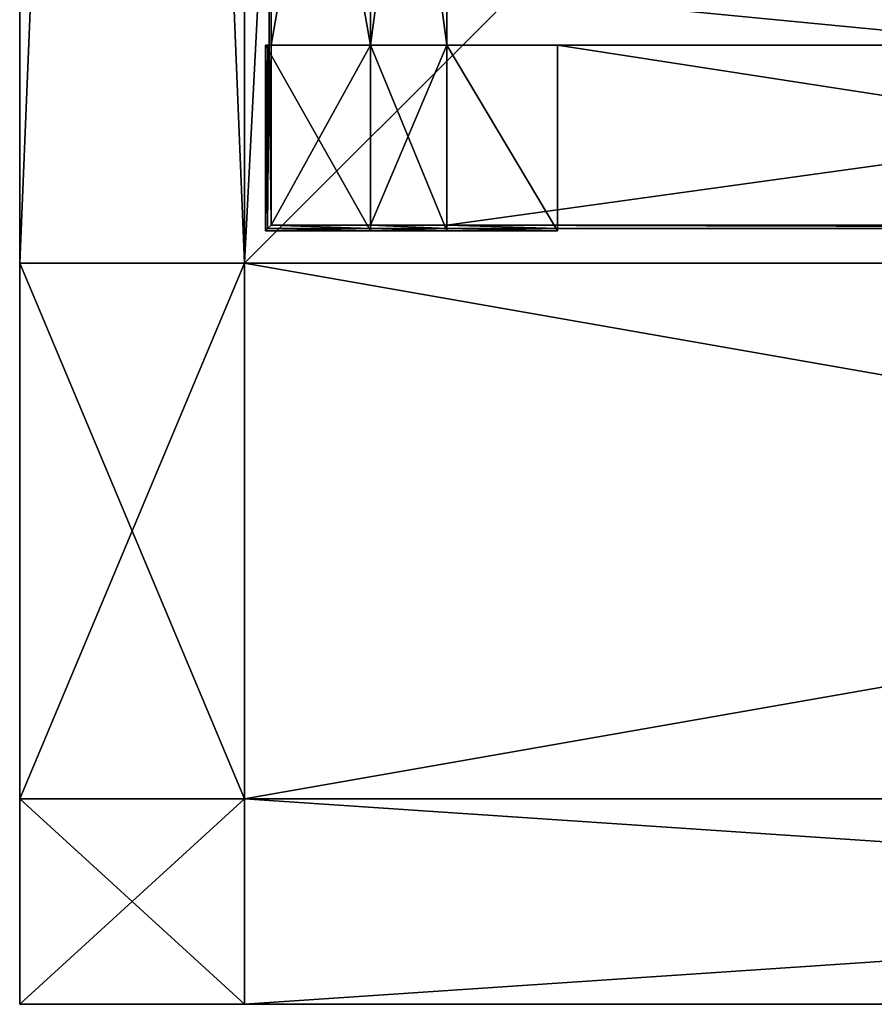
# Model space of a CAD drawing. Extents: x 0 to 35.8, y 0 to 27.5.
# Tile 1 of 256: x 0 to 3.2, y 0.9 to 4.6. Entities that reach past the tile are written whole.
import ezdxf

# ---------------------------------------------------------------- set-up
doc = ezdxf.new("R2010")
doc.units = 0
doc.header["$MEASUREMENT"] = 0
doc.layers.get('0').update_dxf_attribs({"color": 13, "linetype": 'CONTINUOUS'})
doc.layers.add('GRATE_-_1', color=250, linetype='CONTINUOUS')
doc.layers.add('RGM8058UC_-_BODY', color=252, linetype='CONTINUOUS')

# ---------------------------------------------------------------- blocks, each defined once
blk = doc.blocks.new('RGM8658UC_TRADECAD_V06_DXF')
at = {"layer": 'GRATE_-_1', "color": 0}
for p, q in [((0.9276, 4.4852, 7.2783), (0.9276, 6.607, 7.2783)), ((0.9276, 4.4852, 7.2783), (0.9276, 6.607, 7.2783)), ((0.9347, 6.607, 7.5334), (0.9347, 4.4852, 7.5334)), ((0.9347, 6.607, 7.5334), (0.9347, 4.4852, 7.5334)), ((1.3043, 4.4852, 7.2783), (1.3043, 6.607, 7.2783)), ((1.3043, 6.607, 7.0614), (1.3043, 4.4852, 7.0614)), ((1.3043, 6.607, 7.5334), (1.3043, 4.4852, 7.5334)), ((1.3043, 4.4852, 7.2783), (1.3043, 6.607, 7.2783)), ((1.3043, 6.607, 7.0614), (1.3043, 4.4852, 7.0614)), ((1.3043, 6.607, 7.5334), (1.3043, 4.4852, 7.5334)), ((1.5877, 6.607, 7.0614), (1.5877, 4.4852, 7.0614)), ((1.5877, 4.4852, 7.5334), (1.5877, 6.607, 7.5334)), ((1.5877, 6.607, 7.0614), (1.5877, 4.4852, 7.0614)), ((1.5877, 4.4852, 7.5334), (1.5877, 6.607, 7.5334)), ((1.3043, 4.4852, 6.8025), (0.913, 4.4852, 6.8025)), ((0.913, 4.4852, 6.8025), (0.913, 3.7964, 6.8025)), ((0.913, 4.4852, 6.8025), (0.9216, 4.4852, 7.0614)), ((0.913, 4.4852, 6.8025), (0.913, 3.7964, 6.8025)), ((0.913, 4.4852, 6.8025), (0.9216, 4.4852, 7.0614)), ((1.3043, 4.4852, 6.8025), (0.913, 4.4852, 6.8025)), ((0.9216, 4.4852, 7.0614), (0.9276, 4.4852, 7.2783)), ((0.9276, 4.4852, 7.2783), (0.9216, 3.8049, 7.0614)), ((0.9216, 3.8049, 7.0614), (0.9216, 4.4852, 7.0614)), ((0.9276, 4.4852, 7.2783), (0.9216, 3.8049, 7.0614)), ((0.9216, 3.8049, 7.0614), (0.9216, 4.4852, 7.0614)), ((0.9216, 4.4852, 7.0614), (0.9276, 4.4852, 7.2783)), ((0.9216, 4.4852, 7.0614), (1.3043, 4.4852, 7.0614)), ((0.9216, 4.4852, 7.0614), (1.3043, 4.4852, 7.0614)), ((0.9276, 4.4852, 7.2783), (0.9347, 4.4852, 7.5334)), ((0.9276, 4.4852, 7.2783), (0.9347, 4.4852, 7.5334)), ((0.9276, 4.4852, 7.2783), (1.3043, 4.4852, 7.2783)), ((0.9276, 4.4852, 7.2783), (1.3043, 4.4852, 7.2783)), ((0.9347, 4.4852, 7.5334), (0.9347, 3.817, 7.5334)), ((0.9347, 4.4852, 7.5334), (0.9347, 3.817, 7.5334)), ((0.9347, 4.4852, 7.5334), (1.3043, 4.4852, 7.5334)), ((0.9347, 4.4852, 7.5334), (1.3043, 4.4852, 7.5334)), ((1.3043, 3.7964, 6.8025), (1.3043, 4.4852, 6.8025)), ((1.3043, 4.4852, 7.5334), (1.3043, 3.817, 7.5334)), ((1.5877, 4.4852, 7.0614), (1.3043, 4.4852, 7.0614)), ((1.3043, 4.4852, 7.0614), (1.3043, 4.4852, 6.8025)), ((1.3043, 4.4852, 6.8025), (1.5877, 4.4852, 6.8025)), ((1.5877, 4.4852, 7.0614), (1.3043, 4.4852, 7.0614)), ((1.3043, 4.4852, 7.0614), (1.3043, 4.4852, 7.2783)), ((1.3043, 3.7964, 6.8025), (1.3043, 4.4852, 6.8025)), ((1.3043, 4.4852, 6.8025), (1.5877, 4.4852, 6.8025)), ((1.3043, 4.4852, 7.0614), (1.3043, 4.4852, 7.2783)), ((1.3043, 4.4852, 7.5334), (1.3043, 3.817, 7.5334)), ((1.3043, 4.4852, 7.5334), (1.5877, 4.4852, 7.5334)), ((1.3043, 4.4852, 7.0614), (1.3043, 4.4852, 6.8025)), ((1.3043, 4.4852, 7.5334), (1.5877, 4.4852, 7.5334)), ((1.5877, 4.4852, 7.5334), (1.5877, 4.4852, 7.0614)), ((1.5877, 4.4852, 7.0614), (1.9982, 4.4852, 7.0614)), ((1.9982, 4.4852, 7.0614), (1.5877, 4.4852, 7.5334)), ((6.4121, 4.4852, 7.5334), (1.5877, 4.4852, 7.5334)), ((1.9982, 4.4852, 7.0614), (1.5877, 4.4852, 7.5334)), ((1.5877, 3.817, 7.5334), (1.5877, 4.4852, 7.5334)), ((6.4121, 4.4852, 7.5334), (1.5877, 4.4852, 7.5334)), ((1.9982, 4.4852, 6.8025), (1.5877, 4.4852, 6.8025)), ((1.5877, 4.4852, 6.8025), (1.5877, 3.7964, 6.8025)), ((1.5877, 4.4852, 7.0614), (1.5877, 4.4852, 6.8025)), ((1.9982, 4.4852, 6.8025), (1.5877, 4.4852, 6.8025)), ((1.5877, 4.4852, 7.0614), (1.9982, 4.4852, 7.0614)), ((1.5877, 4.4852, 7.0614), (1.5877, 4.4852, 6.8025)), ((1.5877, 4.4852, 7.5334), (1.5877, 4.4852, 7.0614)), ((1.5877, 4.4852, 6.8025), (1.5877, 3.7964, 6.8025)), ((1.5877, 4.4852, 7.0614), (1.5877, 4.4852, 6.8025)), ((1.5877, 4.4852, 7.0614), (1.5877, 3.8049, 7.0614)), ((1.5877, 4.4852, 6.8025), (1.5877, 3.7964, 6.8025)), ((1.5877, 3.817, 7.5334), (1.5877, 4.4852, 7.5334)), ((1.9982, 4.4852, 7.0614), (6.4117, 4.4852, 7.0614)), ((1.9982, 3.7964, 6.8025), (1.9982, 4.4852, 6.8025)), ((1.9982, 4.4852, 7.0614), (1.9982, 3.8049, 7.0614)), ((1.9982, 4.4852, 7.0614), (6.4117, 4.4852, 7.0614)), ((1.9982, 4.4852, 6.8025), (1.9982, 4.4852, 7.0614)), ((1.9982, 3.7964, 6.8025), (1.9982, 4.4852, 6.8025)), ((1.9982, 4.4852, 7.0614), (1.9982, 3.8049, 7.0614)), ((1.9982, 4.4852, 6.8025), (1.9982, 4.4852, 7.0614)), ((0.913, 3.7964, 6.8025), (0.9216, 3.8049, 7.0614)), ((0.913, 3.7964, 6.8025), (0.9216, 3.8049, 7.0614)), ((0.9347, 3.817, 7.5334), (0.9216, 3.8049, 7.0614)), ((0.9347, 3.817, 7.5334), (0.9216, 3.8049, 7.0614)), ((0.9216, 3.8049, 7.0614), (1.3043, 3.8049, 7.0614)), ((0.9216, 3.8049, 7.0614), (1.3043, 3.8049, 7.0614)), ((0.9347, 3.817, 7.5334), (1.3043, 3.817, 7.5334)), ((0.9347, 3.817, 7.5334), (1.3043, 3.817, 7.5334)), ((1.3043, 3.817, 7.5334), (1.3043, 3.8049, 7.0614)), ((1.5877, 3.817, 7.5334), (1.3043, 3.817, 7.5334)), ((1.3043, 3.817, 7.5334), (1.3043, 3.8049, 7.0614)), ((1.5877, 3.817, 7.5334), (1.3043, 3.817, 7.5334)), ((1.3043, 3.8049, 7.0614), (1.3043, 3.7964, 6.8025)), ((1.3043, 3.8049, 7.0614), (1.3043, 3.7964, 6.8025)), ((1.3043, 3.8049, 7.0614), (1.5877, 3.8049, 7.0614)), ((1.3043, 3.8049, 7.0614), (1.5877, 3.8049, 7.0614)), ((1.9982, 3.8049, 7.0614), (1.5877, 3.817, 7.5334)), ((1.5877, 3.817, 7.5334), (6.4121, 3.817, 7.5334)), ((1.5877, 3.8049, 7.0614), (1.5877, 3.817, 7.5334)), ((1.9982, 3.8049, 7.0614), (1.5877, 3.817, 7.5334)), ((1.5877, 3.817, 7.5334), (6.4121, 3.817, 7.5334)), ((1.5877, 3.8049, 7.0614), (1.5877, 3.817, 7.5334)), ((1.9982, 3.8049, 7.0614), (1.5877, 3.8049, 7.0614)), ((1.5877, 3.8049, 7.0614), (1.5877, 3.7964, 6.8025)), ((1.5877, 3.8049, 7.0614), (1.5877, 3.7964, 6.8025)), ((1.9982, 3.8049, 7.0614), (1.5877, 3.8049, 7.0614)), ((1.5877, 3.8049, 7.0614), (1.5877, 3.7964, 6.8025)), ((6.4117, 3.8049, 7.0614), (1.9982, 3.8049, 7.0614)), ((6.4117, 3.8049, 7.0614), (1.9982, 3.8049, 7.0614)), ((1.9982, 3.7964, 6.8025), (1.9982, 3.8049, 7.0614)), ((1.9982, 3.7964, 6.8025), (1.9982, 3.8049, 7.0614)), ((0.913, 3.7964, 6.8025), (1.3043, 3.7964, 6.8025)), ((0.913, 3.7964, 6.8025), (1.3043, 3.7964, 6.8025)), ((1.3043, 3.7964, 6.8025), (1.5877, 3.7964, 6.8025)), ((1.3043, 3.7964, 6.8025), (1.5877, 3.7964, 6.8025)), ((1.5877, 3.7964, 6.8025), (1.9982, 3.7964, 6.8025)), ((1.5877, 3.7964, 6.8025), (1.9982, 3.7964, 6.8025))]:
    blk.add_line(p, q, dxfattribs=at)
at = {"layer": 'RGM8058UC_-_BODY', "color": 0}
for p, q in [((0, 3.6756, 7.4867), (0, 24.0972, 7.4867)), ((0, 3.6756, 5.9479), (0, 24.0972, 5.9479)), ((0, 3.6756, 7.4867), (0, 24.0972, 7.4867)), ((0, 3.6756, 5.9479), (0, 24.0972, 5.9479)), ((0, 3.6756), (0, 24.0972)), ((0, 3.6756), (0, 24.0972)), ((0.8357, 24.0972, 7.4867), (0.8357, 3.6756, 7.4867)), ((0.8357, 3.6756), (0.8357, 24.0972)), ((0.8357, 24.0972, 7.4867), (0.8357, 3.6756, 7.4867)), ((0.8357, 24.0972, 6.7115), (0.8357, 3.6756, 6.7115)), ((0.8357, 24.0972, 6.7115), (0.8357, 3.6756, 6.7115)), ((0.8357, 3.6756), (0.8357, 24.0972)), ((1.8357, 4.6756, 6.7115), (0.8357, 3.6756, 6.7115)), ((1.8357, 4.6756, 6.7115), (0.8357, 3.6756, 6.7115)), ((0, 1.6858, 7.4867), (0, 3.6756, 7.4867)), ((0, 3.6756, 7.4867), (0.8357, 3.6756, 7.4867)), ((0, 1.6858, 5.9479), (0, 3.6756, 5.9479)), ((0, 3.6756, 5.9479), (0, 3.6756, 7.4867)), ((0, 1.6858, 7.4867), (0, 3.6756, 7.4867)), ((0, 1.6858, 5.9479), (0, 3.6756, 5.9479)), ((0, 1.6858), (0, 3.6756)), ((0, 3.6756), (0, 3.6756, 5.9479)), ((0, 3.6756, 7.4867), (0.8357, 3.6756, 7.4867)), ((0, 1.6858), (0, 3.6756)), ((0.8357, 3.6756), (0, 3.6756)), ((0, 3.6756, 5.9479), (0, 3.6756, 7.4867)), ((0, 3.6756), (0, 3.6756, 5.9479)), ((0.8357, 3.6756), (0, 3.6756)), ((0.8357, 3.6756, 7.4867), (0.8357, 1.6858, 7.4867)), ((0.8357, 1.6858), (0.8357, 3.6756)), ((0.8357, 3.6756, 7.4867), (12.2007, 3.6756, 7.4867)), ((0.8357, 3.6756, 7.4867), (0.8357, 1.6858, 7.4867)), ((12.2007, 3.6756), (0.8357, 3.6756)), ((0.8357, 1.6858), (0.8357, 3.6756)), ((0.8357, 3.6756, 6.7115), (0.8357, 3.6756, 7.4867)), ((12.2007, 3.6756), (0.8357, 3.6756)), ((12.2007, 3.6756, 6.7115), (0.8357, 3.6756, 6.7115)), ((0.8357, 3.6756, 7.4867), (12.2007, 3.6756, 7.4867)), ((0.8357, 3.6756, 6.7115), (0.8357, 3.6756, 7.4867)), ((12.2007, 3.6756, 6.7115), (0.8357, 3.6756, 6.7115)), ((0.8357, 1.6858), (0, 1.6858)), ((0, 1.6858), (0, 1.6858, 5.9479)), ((0, 1.6858, 5.9479), (0.8357, 1.6858, 5.9479)), ((0, 1.6858, 5.9479), (0.8357, 1.6858, 5.9479)), ((0, 1.6858, 5.9479), (0, 0.9231, 5.9479)), ((0.8357, 1.6858, 7.4867), (0, 1.6858, 7.4867)), ((0, 1.6858, 7.4867), (0, 1.6858, 5.9479)), ((0, 1.6858, 5.9479), (0, 0.9231, 5.9479)), ((0, 1.6858, 7.4867), (0, 1.6858, 5.9479)), ((0, 1.6858, 7.4867), (0, 0.9231, 7.4867)), ((0, 1.6858, 7.4867), (0, 0.9231, 7.4867)), ((0.8357, 1.6858, 7.4867), (0, 1.6858, 7.4867)), ((0, 1.6858), (0, 1.6858, 5.9479)), ((0.8357, 1.6858), (0, 1.6858)), ((12.2007, 1.6858), (0.8357, 1.6858)), ((0.8357, 1.6858), (0.8357, 1.6858, 5.9479)), ((0.8357, 1.6858, 5.9479), (12.2007, 1.6858, 5.9479)), ((0.8357, 1.6858), (0.8357, 1.6858, 5.9479)), ((0.8357, 0.9231, 5.9479), (0.8357, 1.6858, 5.9479)), ((0.8357, 1.6858, 5.9479), (12.2007, 1.6858, 5.9479)), ((0.8357, 0.9231, 5.9479), (0.8357, 1.6858, 5.9479)), ((0.8357, 1.6858, 7.4867), (0.8357, 0.9231, 7.4867)), ((12.2007, 1.6858, 7.4867), (0.8357, 1.6858, 7.4867)), ((12.2007, 1.6858, 7.4867), (0.8357, 1.6858, 7.4867)), ((0.8357, 1.6858, 7.4867), (0.8357, 0.9231, 7.4867)), ((12.2007, 1.6858), (0.8357, 1.6858)), ((0, 0.9231, 5.9479), (0.8357, 0.9231, 5.9479)), ((0, 0.9231, 7.4867), (0, 0.9231, 5.9479)), ((0.8357, 0.9231, 7.4867), (0, 0.9231, 7.4867)), ((0, 0.9231, 5.9479), (0.8357, 0.9231, 5.9479)), ((0, 0.9231, 7.4867), (0, 0.9231, 5.9479)), ((0.8357, 0.9231, 7.4867), (0, 0.9231, 7.4867)), ((0.8357, 0.9231, 5.9479), (12.2007, 0.9231, 5.9479)), ((0.8357, 0.9231, 7.4867), (0.8357, 0.9231, 5.9479)), ((12.2007, 0.9231, 7.4867), (0.8357, 0.9231, 7.4867)), ((0.8357, 0.9231, 7.4867), (0.8357, 0.9231, 5.9479)), ((12.2007, 0.9231, 7.4867), (0.8357, 0.9231, 7.4867)), ((0.8357, 0.9231, 5.9479), (12.2007, 0.9231, 5.9479))]:
    blk.add_line(p, q, dxfattribs=at)
at = {"layer": 'GRATE_-_1', "color": 250}
mesh = blk.add_polyface(dxfattribs=at)
corners = [(0.9276, 6.607, 7.2783), (0.9347, 4.4852, 7.5334), (0.9276, 4.4852, 7.2783), (0.9347, 6.607, 7.5334)]
mesh.append_faces([[corners[k] for k in face] for face in [(0, 1, 2), (1, 0, 3)]], dxfattribs={"vtx0": -1, "color": 250})
mesh = blk.add_polyface(dxfattribs=at)
corners = [(1.3043, 4.4852, 7.2783), (0.9276, 6.607, 7.2783), (0.9276, 4.4852, 7.2783), (1.3043, 6.607, 7.2783)]
mesh.append_faces([[corners[k] for k in face] for face in [(0, 1, 2), (1, 0, 3)]], dxfattribs={"vtx0": -1, "color": 250})
mesh = blk.add_polyface(dxfattribs=at)
corners = [(1.3043, 6.607, 7.5334), (0.9347, 4.4852, 7.5334), (0.9347, 6.607, 7.5334), (1.3043, 4.4852, 7.5334)]
mesh.append_faces([[corners[k] for k in face] for face in [(0, 1, 2), (1, 0, 3)]], dxfattribs={"vtx0": -1, "color": 250})
mesh = blk.add_polyface(dxfattribs=at)
corners = [(1.5877, 4.4852, 7.0614), (1.3043, 6.607, 7.0614), (1.3043, 4.4852, 7.0614), (1.5877, 6.607, 7.0614)]
mesh.append_faces([[corners[k] for k in face] for face in [(0, 1, 2), (1, 0, 3)]], dxfattribs={"vtx0": -1, "color": 250})
mesh = blk.add_polyface(dxfattribs=at)
corners = [(1.3043, 6.607, 7.0614), (1.3043, 4.4852, 7.2783), (1.3043, 4.4852, 7.0614), (1.3043, 6.607, 7.2783)]
mesh.append_faces([[corners[k] for k in face] for face in [(0, 1, 2), (1, 0, 3)]], dxfattribs={"vtx0": -1, "color": 250})
mesh = blk.add_polyface(dxfattribs=at)
corners = [(1.5877, 6.607, 7.5334), (1.3043, 4.4852, 7.5334), (1.3043, 6.607, 7.5334), (1.5877, 4.4852, 7.5334)]
mesh.append_faces([[corners[k] for k in face] for face in [(0, 1, 2), (1, 0, 3)]], dxfattribs={"vtx0": -1, "color": 250})
mesh = blk.add_polyface(dxfattribs=at)
corners = [(1.5877, 6.607, 7.5334), (1.5877, 4.4852, 7.0614), (1.5877, 4.4852, 7.5334), (1.5877, 6.607, 7.0614)]
mesh.append_faces([[corners[k] for k in face] for face in [(0, 1, 2), (1, 0, 3)]], dxfattribs={"vtx0": -1, "color": 250})
mesh = blk.add_polyface(dxfattribs=at)
corners = [(1.3043, 3.7964, 6.8025), (0.913, 4.4852, 6.8025), (0.913, 3.7964, 6.8025), (1.3043, 4.4852, 6.8025)]
mesh.append_faces([[corners[k] for k in face] for face in [(0, 1, 2), (1, 0, 3)]], dxfattribs={"vtx0": -1, "color": 250})
mesh = blk.add_polyface(dxfattribs=at)
corners = [(0.913, 4.4852, 6.8025), (0.9216, 3.8049, 7.0614), (0.913, 3.7964, 6.8025), (0.9216, 4.4852, 7.0614)]
mesh.append_faces([[corners[k] for k in face] for face in [(0, 1, 2), (1, 0, 3)]], dxfattribs={"vtx0": -1, "color": 250})
mesh = blk.add_polyface(dxfattribs=at)
corners = [(1.3043, 4.4852, 7.0614), (0.913, 4.4852, 6.8025), (1.3043, 4.4852, 6.8025), (0.9216, 4.4852, 7.0614)]
mesh.append_faces([[corners[k] for k in face] for face in [(0, 1, 2), (1, 0, 3)]], dxfattribs={"vtx0": -1, "color": 250})
mesh = blk.add_polyface(dxfattribs=at)
corners = [(0.9276, 4.4852, 7.2783), (0.9216, 3.8049, 7.0614), (0.9216, 4.4852, 7.0614)]
mesh.append_faces([[corners[k] for k in face] for face in [(0, 1, 2)]], dxfattribs={"color": 250})
mesh = blk.add_polyface(dxfattribs=at)
corners = [(0.9276, 4.4852, 7.2783), (0.9347, 3.817, 7.5334), (0.9216, 3.8049, 7.0614), (0.9347, 4.4852, 7.5334)]
mesh.append_faces([[corners[k] for k in face] for face in [(0, 1, 2), (1, 0, 3)]], dxfattribs={"vtx0": -1, "color": 250})
mesh = blk.add_polyface(dxfattribs=at)
corners = [(1.3043, 4.4852, 7.2783), (0.9216, 4.4852, 7.0614), (1.3043, 4.4852, 7.0614), (0.9276, 4.4852, 7.2783)]
mesh.append_faces([[corners[k] for k in face] for face in [(0, 1, 2), (1, 0, 3)]], dxfattribs={"vtx0": -1, "color": 250})
mesh = blk.add_polyface(dxfattribs=at)
corners = [(1.3043, 4.4852, 7.5334), (0.9347, 3.817, 7.5334), (0.9347, 4.4852, 7.5334), (1.3043, 3.817, 7.5334)]
mesh.append_faces([[corners[k] for k in face] for face in [(0, 1, 2), (1, 0, 3)]], dxfattribs={"vtx0": -1, "color": 250})
mesh = blk.add_polyface(dxfattribs=at)
corners = [(1.5877, 4.4852, 7.0614), (1.3043, 4.4852, 6.8025), (1.5877, 4.4852, 6.8025), (1.3043, 4.4852, 7.0614)]
mesh.append_faces([[corners[k] for k in face] for face in [(0, 1, 2), (1, 0, 3)]], dxfattribs={"vtx0": -1, "color": 250})
mesh = blk.add_polyface(dxfattribs=at)
corners = [(1.5877, 3.7964, 6.8025), (1.3043, 4.4852, 6.8025), (1.3043, 3.7964, 6.8025), (1.5877, 4.4852, 6.8025)]
mesh.append_faces([[corners[k] for k in face] for face in [(0, 1, 2), (1, 0, 3)]], dxfattribs={"vtx0": -1, "color": 250})
mesh = blk.add_polyface(dxfattribs=at)
corners = [(1.5877, 4.4852, 7.5334), (1.3043, 3.817, 7.5334), (1.3043, 4.4852, 7.5334), (1.5877, 3.817, 7.5334)]
mesh.append_faces([[corners[k] for k in face] for face in [(0, 1, 2), (1, 0, 3)]], dxfattribs={"vtx0": -1, "color": 250})
mesh = blk.add_polyface(dxfattribs=at)
corners = [(1.5877, 4.4852, 7.5334), (1.5877, 4.4852, 7.0614), (1.9982, 4.4852, 7.0614)]
mesh.append_faces([[corners[k] for k in face] for face in [(0, 1, 2)]], dxfattribs={"color": 250})
mesh = blk.add_polyface(dxfattribs=at)
corners = [(6.4121, 4.4852, 7.5334), (1.9982, 4.4852, 7.0614), (6.4117, 4.4852, 7.0614), (1.5877, 4.4852, 7.5334)]
mesh.append_faces([[corners[k] for k in face] for face in [(0, 1, 2), (1, 0, 3)]], dxfattribs={"vtx0": -1, "color": 250})
mesh = blk.add_polyface(dxfattribs=at)
corners = [(6.4121, 4.4852, 7.5334), (1.5877, 3.817, 7.5334), (1.5877, 4.4852, 7.5334), (6.4121, 3.817, 7.5334)]
mesh.append_faces([[corners[k] for k in face] for face in [(0, 1, 2), (1, 0, 3)]], dxfattribs={"vtx0": -1, "color": 250})
mesh = blk.add_polyface(dxfattribs=at)
corners = [(1.9982, 3.7964, 6.8025), (1.5877, 4.4852, 6.8025), (1.5877, 3.7964, 6.8025), (1.9982, 4.4852, 6.8025)]
mesh.append_faces([[corners[k] for k in face] for face in [(0, 1, 2), (1, 0, 3)]], dxfattribs={"vtx0": -1, "color": 250})
mesh = blk.add_polyface(dxfattribs=at)
corners = [(1.9982, 4.4852, 7.0614), (1.5877, 4.4852, 6.8025), (1.9982, 4.4852, 6.8025), (1.5877, 4.4852, 7.0614)]
mesh.append_faces([[corners[k] for k in face] for face in [(0, 1, 2), (1, 0, 3)]], dxfattribs={"vtx0": -1, "color": 250})
mesh = blk.add_polyface(dxfattribs=at)
corners = [(1.5877, 4.4852, 6.8025), (1.5877, 3.8049, 7.0614), (1.5877, 3.7964, 6.8025), (1.5877, 4.4852, 7.0614)]
mesh.append_faces([[corners[k] for k in face] for face in [(0, 1, 2), (1, 0, 3)]], dxfattribs={"vtx0": -1, "color": 250})
mesh = blk.add_polyface(dxfattribs=at)
corners = [(6.4117, 3.8049, 7.0614), (1.9982, 4.4852, 7.0614), (1.9982, 3.8049, 7.0614), (6.4117, 4.4852, 7.0614)]
mesh.append_faces([[corners[k] for k in face] for face in [(0, 1, 2), (1, 0, 3)]], dxfattribs={"vtx0": -1, "color": 250})
mesh = blk.add_polyface(dxfattribs=at)
corners = [(1.9982, 3.8049, 7.0614), (1.9982, 4.4852, 6.8025), (1.9982, 3.7964, 6.8025), (1.9982, 4.4852, 7.0614)]
mesh.append_faces([[corners[k] for k in face] for face in [(0, 1, 2), (1, 0, 3)]], dxfattribs={"vtx0": -1, "color": 250})
mesh = blk.add_polyface(dxfattribs=at)
corners = [(0.9216, 3.8049, 7.0614), (1.3043, 3.7964, 6.8025), (0.913, 3.7964, 6.8025), (1.3043, 3.8049, 7.0614)]
mesh.append_faces([[corners[k] for k in face] for face in [(0, 1, 2), (1, 0, 3)]], dxfattribs={"vtx0": -1, "color": 250})
mesh = blk.add_polyface(dxfattribs=at)
corners = [(0.9347, 3.817, 7.5334), (1.3043, 3.8049, 7.0614), (0.9216, 3.8049, 7.0614), (1.3043, 3.817, 7.5334)]
mesh.append_faces([[corners[k] for k in face] for face in [(0, 1, 2), (1, 0, 3)]], dxfattribs={"vtx0": -1, "color": 250})
mesh = blk.add_polyface(dxfattribs=at)
corners = [(1.3043, 3.817, 7.5334), (1.5877, 3.8049, 7.0614), (1.3043, 3.8049, 7.0614), (1.5877, 3.817, 7.5334)]
mesh.append_faces([[corners[k] for k in face] for face in [(0, 1, 2), (1, 0, 3)]], dxfattribs={"vtx0": -1, "color": 250})
mesh = blk.add_polyface(dxfattribs=at)
corners = [(1.3043, 3.8049, 7.0614), (1.5877, 3.7964, 6.8025), (1.3043, 3.7964, 6.8025), (1.5877, 3.8049, 7.0614)]
mesh.append_faces([[corners[k] for k in face] for face in [(0, 1, 2), (1, 0, 3)]], dxfattribs={"vtx0": -1, "color": 250})
mesh = blk.add_polyface(dxfattribs=at)
corners = [(1.5877, 3.817, 7.5334), (6.4117, 3.8049, 7.0614), (1.9982, 3.8049, 7.0614), (6.4121, 3.817, 7.5334)]
mesh.append_faces([[corners[k] for k in face] for face in [(0, 1, 2), (1, 0, 3)]], dxfattribs={"vtx0": -1, "color": 250})
mesh = blk.add_polyface(dxfattribs=at)
corners = [(1.5877, 3.817, 7.5334), (1.9982, 3.8049, 7.0614), (1.5877, 3.8049, 7.0614)]
mesh.append_faces([[corners[k] for k in face] for face in [(0, 1, 2)]], dxfattribs={"color": 250})
mesh = blk.add_polyface(dxfattribs=at)
corners = [(1.5877, 3.8049, 7.0614), (1.9982, 3.7964, 6.8025), (1.5877, 3.7964, 6.8025), (1.9982, 3.8049, 7.0614)]
mesh.append_faces([[corners[k] for k in face] for face in [(0, 1, 2), (1, 0, 3)]], dxfattribs={"vtx0": -1, "color": 250})
at = {"layer": 'RGM8058UC_-_BODY', "color": 252}
mesh = blk.add_polyface(dxfattribs=at)
corners = [(0.8357, 24.0972, 7.4867), (0, 3.6756, 7.4867), (0, 24.0972, 7.4867), (0.8357, 3.6756, 7.4867)]
mesh.append_faces([[corners[k] for k in face] for face in [(0, 1, 2), (1, 0, 3)]], dxfattribs={"vtx0": -1, "color": 252})
mesh = blk.add_polyface(dxfattribs=at)
corners = [(0, 24.0972, 5.9479), (0, 3.6756, 7.4867), (0, 3.6756, 5.9479), (0, 24.0972, 7.4867)]
mesh.append_faces([[corners[k] for k in face] for face in [(0, 1, 2), (1, 0, 3)]], dxfattribs={"vtx0": -1, "color": 252})
mesh = blk.add_polyface(dxfattribs=at)
corners = [(0, 24.0972), (0, 3.6756, 5.9479), (0, 3.6756), (0, 24.0972, 5.9479)]
mesh.append_faces([[corners[k] for k in face] for face in [(0, 1, 2), (1, 0, 3)]], dxfattribs={"vtx0": -1, "color": 252})
mesh = blk.add_polyface(dxfattribs=at)
corners = [(0.8357, 3.6756), (0, 24.0972), (0, 3.6756), (0.8357, 24.0972)]
mesh.append_faces([[corners[k] for k in face] for face in [(0, 1, 2), (1, 0, 3)]], dxfattribs={"vtx0": -1, "color": 252})
mesh = blk.add_polyface(dxfattribs=at)
corners = [(0.8357, 24.0972, 7.4867), (0.8357, 3.6756, 6.7115), (0.8357, 3.6756, 7.4867), (0.8357, 24.0972, 6.7115)]
mesh.append_faces([[corners[k] for k in face] for face in [(0, 1, 2), (1, 0, 3)]], dxfattribs={"vtx0": -1, "color": 252})
mesh = blk.add_polyface(dxfattribs=at)
corners = [(1.8357, 23.0972, 6.7115), (0.8357, 3.6756, 6.7115), (0.8357, 24.0972, 6.7115), (1.8357, 4.6756, 6.7115)]
mesh.append_faces([[corners[k] for k in face] for face in [(0, 1, 2), (1, 0, 3)]], dxfattribs={"vtx0": -1, "color": 252})
mesh = blk.add_polyface(dxfattribs=at)
corners = [(12.2007, 3.6756), (0.8357, 24.0972), (0.8357, 3.6756), (12.2007, 24.0972)]
mesh.append_faces([[corners[k] for k in face] for face in [(0, 1, 2), (1, 0, 3)]], dxfattribs={"vtx0": -1, "color": 252})
mesh = blk.add_polyface(dxfattribs=at)
corners = [(1.8357, 4.6756, 6.7115), (12.2007, 3.6756, 6.7115), (0.8357, 3.6756, 6.7115), (12.2007, 4.6756, 6.7115)]
mesh.append_faces([[corners[k] for k in face] for face in [(0, 1, 2), (1, 0, 3)]], dxfattribs={"vtx0": -1, "color": 252})
mesh = blk.add_polyface(dxfattribs=at)
corners = [(0.8357, 3.6756, 7.4867), (0, 1.6858, 7.4867), (0, 3.6756, 7.4867), (0.8357, 1.6858, 7.4867)]
mesh.append_faces([[corners[k] for k in face] for face in [(0, 1, 2), (1, 0, 3)]], dxfattribs={"vtx0": -1, "color": 252})
mesh = blk.add_polyface(dxfattribs=at)
corners = [(0, 3.6756, 5.9479), (0, 1.6858, 7.4867), (0, 1.6858, 5.9479), (0, 3.6756, 7.4867)]
mesh.append_faces([[corners[k] for k in face] for face in [(0, 1, 2), (1, 0, 3)]], dxfattribs={"vtx0": -1, "color": 252})
mesh = blk.add_polyface(dxfattribs=at)
corners = [(0, 3.6756), (0, 1.6858, 5.9479), (0, 1.6858), (0, 3.6756, 5.9479)]
mesh.append_faces([[corners[k] for k in face] for face in [(0, 1, 2), (1, 0, 3)]], dxfattribs={"vtx0": -1, "color": 252})
mesh = blk.add_polyface(dxfattribs=at)
corners = [(0.8357, 1.6858), (0, 3.6756), (0, 1.6858), (0.8357, 3.6756)]
mesh.append_faces([[corners[k] for k in face] for face in [(0, 1, 2), (1, 0, 3)]], dxfattribs={"vtx0": -1, "color": 252})
mesh = blk.add_polyface(dxfattribs=at)
corners = [(12.2007, 3.6756, 7.4867), (0.8357, 1.6858, 7.4867), (0.8357, 3.6756, 7.4867), (12.2007, 1.6858, 7.4867)]
mesh.append_faces([[corners[k] for k in face] for face in [(0, 1, 2), (1, 0, 3)]], dxfattribs={"vtx0": -1, "color": 252})
mesh = blk.add_polyface(dxfattribs=at)
corners = [(12.2007, 1.6858), (0.8357, 3.6756), (0.8357, 1.6858), (12.2007, 3.6756)]
mesh.append_faces([[corners[k] for k in face] for face in [(0, 1, 2), (1, 0, 3)]], dxfattribs={"vtx0": -1, "color": 252})
mesh = blk.add_polyface(dxfattribs=at)
corners = [(12.2007, 3.6756, 7.4867), (0.8357, 3.6756, 6.7115), (12.2007, 3.6756, 6.7115), (0.8357, 3.6756, 7.4867)]
mesh.append_faces([[corners[k] for k in face] for face in [(0, 1, 2), (1, 0, 3)]], dxfattribs={"vtx0": -1, "color": 252})
mesh = blk.add_polyface(dxfattribs=at)
corners = [(0, 1.6858, 5.9479), (0.8357, 1.6858), (0, 1.6858), (0.8357, 1.6858, 5.9479)]
mesh.append_faces([[corners[k] for k in face] for face in [(0, 1, 2), (1, 0, 3)]], dxfattribs={"vtx0": -1, "color": 252})
mesh = blk.add_polyface(dxfattribs=at)
corners = [(0.8357, 0.9231, 5.9479), (0, 1.6858, 5.9479), (0, 0.9231, 5.9479), (0.8357, 1.6858, 5.9479)]
mesh.append_faces([[corners[k] for k in face] for face in [(0, 1, 2), (1, 0, 3)]], dxfattribs={"vtx0": -1, "color": 252})
mesh = blk.add_polyface(dxfattribs=at)
corners = [(0, 1.6858, 5.9479), (0, 0.9231, 7.4867), (0, 0.9231, 5.9479), (0, 1.6858, 7.4867)]
mesh.append_faces([[corners[k] for k in face] for face in [(0, 1, 2), (1, 0, 3)]], dxfattribs={"vtx0": -1, "color": 252})
mesh = blk.add_polyface(dxfattribs=at)
corners = [(0.8357, 1.6858, 7.4867), (0, 0.9231, 7.4867), (0, 1.6858, 7.4867), (0.8357, 0.9231, 7.4867)]
mesh.append_faces([[corners[k] for k in face] for face in [(0, 1, 2), (1, 0, 3)]], dxfattribs={"vtx0": -1, "color": 252})
mesh = blk.add_polyface(dxfattribs=at)
corners = [(0.8357, 1.6858, 5.9479), (12.2007, 1.6858), (0.8357, 1.6858), (12.2007, 1.6858, 5.9479)]
mesh.append_faces([[corners[k] for k in face] for face in [(0, 1, 2), (1, 0, 3)]], dxfattribs={"vtx0": -1, "color": 252})
mesh = blk.add_polyface(dxfattribs=at)
corners = [(12.2007, 0.9231, 5.9479), (0.8357, 1.6858, 5.9479), (0.8357, 0.9231, 5.9479), (12.2007, 1.6858, 5.9479)]
mesh.append_faces([[corners[k] for k in face] for face in [(0, 1, 2), (1, 0, 3)]], dxfattribs={"vtx0": -1, "color": 252})
mesh = blk.add_polyface(dxfattribs=at)
corners = [(12.2007, 1.6858, 7.4867), (0.8357, 0.9231, 7.4867), (0.8357, 1.6858, 7.4867), (12.2007, 0.9231, 7.4867)]
mesh.append_faces([[corners[k] for k in face] for face in [(0, 1, 2), (1, 0, 3)]], dxfattribs={"vtx0": -1, "color": 252})
mesh = blk.add_polyface(dxfattribs=at)
corners = [(0, 0.9231, 7.4867), (0.8357, 0.9231, 5.9479), (0, 0.9231, 5.9479), (0.8357, 0.9231, 7.4867)]
mesh.append_faces([[corners[k] for k in face] for face in [(0, 1, 2), (1, 0, 3)]], dxfattribs={"vtx0": -1, "color": 252})
mesh = blk.add_polyface(dxfattribs=at)
corners = [(0.8357, 0.9231, 7.4867), (12.2007, 0.9231, 5.9479), (0.8357, 0.9231, 5.9479), (12.2007, 0.9231, 7.4867)]
mesh.append_faces([[corners[k] for k in face] for face in [(0, 1, 2), (1, 0, 3)]], dxfattribs={"vtx0": -1, "color": 252})

msp = doc.modelspace()

# ---------------------------------------------------------------- block references
at = {"color": 0}
msp.add_blockref('RGM8658UC_TRADECAD_V06_DXF', (0, 0), dxfattribs=at)

doc.saveas('drawing.dxf')
